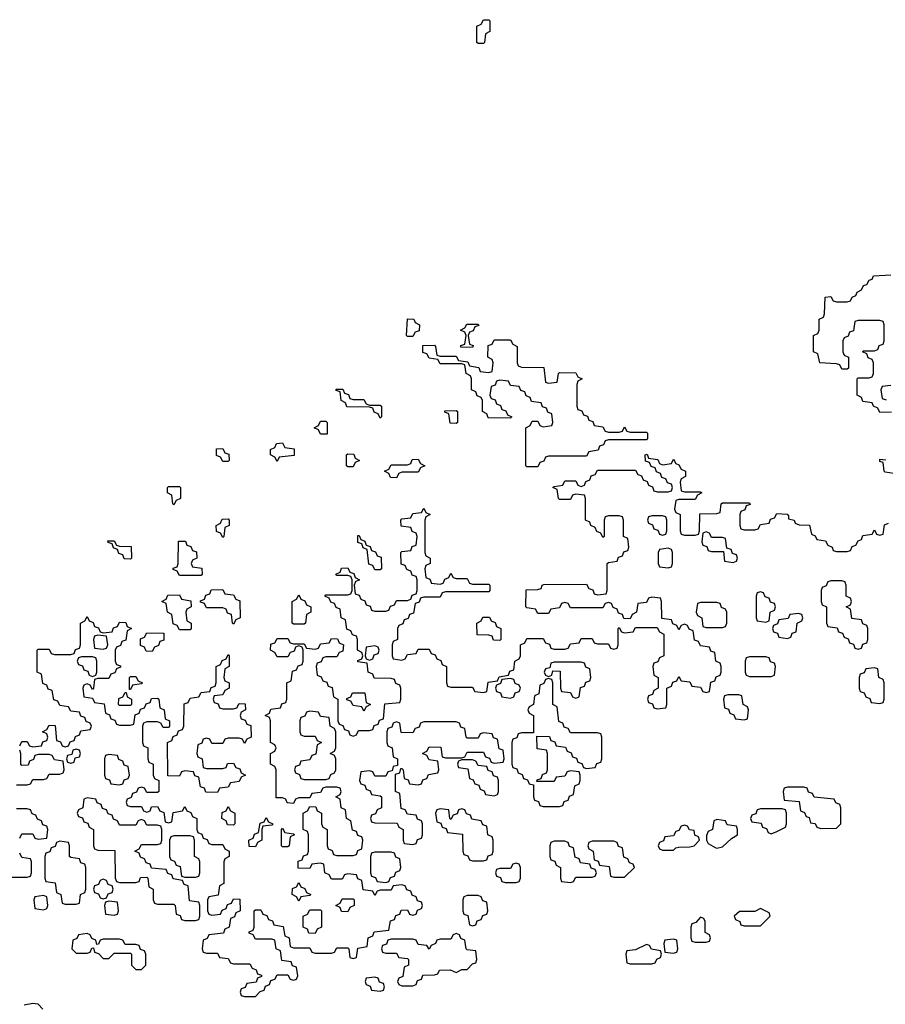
# Model space of a CAD drawing. Header units: inches. Extents: x 2777885 to 2884230, y 684484 to 829189.
# Tile 113 of 239: x 2791262 to 2794450, y 788445 to 792074. Entities that reach past the tile are written whole.
import ezdxf

# ---------------------------------------------------------------- set-up
doc = ezdxf.new("R2010")
doc.units = ezdxf.units.IN
doc.header["$MEASUREMENT"] = 0
doc.layers.add('C7798', color=7, linetype='Continuous')
doc.layers.add('C7799', color=7, linetype='Continuous')

msp = doc.modelspace()

# ---------------------------------------------------------------- linework, layer by layer
at = {"layer": 'C7798', "color": 6}
for points in [[(2791262, 789398), (2791270, 789414), (2791290, 789414), (2791298, 789398), (2791310, 789394), (2791342, 789398), (2791347.3, 789412.7), (2791362, 789418), (2791366, 789430), (2791362, 789442), (2791346, 789450), (2791362, 789458), (2791370, 789474), (2791392.7, 789472.7), (2791398, 789418), (2791412.7, 789412.7), (2791418, 789398), (2791430, 789394), (2791442, 789398), (2791447.3, 789412.7), (2791462, 789418), (2791467.3, 789432.7), (2791482, 789438), (2791487.3, 789452.7), (2791522, 789458), (2791526, 789470), (2791522, 789482), (2791507.3, 789487.3), (2791502, 789502), (2791487.3, 789507.3), (2791482, 789522), (2791450, 789526), (2791442, 789542), (2791410, 789546), (2791402, 789562), (2791387.3, 789567.3), (2791382, 789602), (2791367.3, 789607.3), (2791362, 789622), (2791347.3, 789627.3), (2791342, 789662), (2791326, 789670), (2791326, 789750), (2791330, 789754), (2791370, 789754), (2791378, 789738), (2791390, 789734), (2791450, 789734), (2791462, 789738), (2791467.3, 789752.7), (2791482, 789758), (2791486, 789770), (2791486, 789850), (2791502, 789858), (2791510, 789874), (2791518, 789858), (2791532.7, 789852.7), (2791538, 789838), (2791552.7, 789832.7), (2791558, 789818), (2791570, 789814), (2791602, 789818), (2791607.3, 789832.7), (2791622, 789838), (2791630, 789854), (2791652.7, 789852.7), (2791658, 789838), (2791674, 789830), (2791658, 789822), (2791652.7, 789787.3), (2791638, 789782), (2791632.7, 789767.3), (2791618, 789762), (2791614, 789750), (2791614, 789710), (2791618, 789698), (2791632.7, 789692.7), (2791632.7, 789687.3), (2791618, 789682), (2791612.7, 789667.3), (2791598, 789662), (2791590, 789646), (2791550, 789646), (2791538, 789642), (2791534, 789610), (2791530, 789606), (2791522, 789622), (2791510, 789626), (2791498, 789622), (2791494, 789610), (2791498, 789578), (2791530, 789574), (2791538, 789558), (2791572.7, 789552.7), (2791578, 789518), (2791592.7, 789512.7), (2791598, 789498), (2791612.7, 789492.7), (2791618, 789478), (2791630, 789474), (2791670, 789474), (2791682, 789478), (2791687.3, 789512.7), (2791702, 789518), (2791707.3, 789532.7), (2791722, 789538), (2791727.3, 789552.7), (2791742, 789558), (2791747.3, 789572.7), (2791770, 789574), (2791774, 789570), (2791778, 789538), (2791794, 789530), (2791798, 789498), (2791814, 789490), (2791814, 789470), (2791810, 789466), (2791790, 789466), (2791782, 789482), (2791770, 789486), (2791730, 789486), (2791718, 789482), (2791714, 789470), (2791714, 789410), (2791718, 789398), (2791734, 789390), (2791734, 789350), (2791738, 789338), (2791754, 789330), (2791754, 789290), (2791758, 789278), (2791774, 789270), (2791774, 789230), (2791770, 789226), (2791730, 789226), (2791722, 789242), (2791710, 789246), (2791698, 789242), (2791692.7, 789227.3), (2791678, 789222), (2791672.7, 789207.3), (2791658, 789202), (2791654, 789190), (2791658, 789178), (2791670, 789174), (2791710, 789174), (2791718, 789158), (2791730, 789154), (2791742, 789158), (2791747.3, 789172.7), (2791770, 789174), (2791778, 789158), (2791792.7, 789152.7), (2791798, 789118), (2791810, 789114), (2791822, 789118), (2791827.3, 789152.7), (2791862, 789158), (2791870, 789174), (2791878, 789158), (2791892.7, 789152.7), (2791898, 789138), (2791914, 789130), (2791914, 789090), (2791918, 789078), (2791932.7, 789072.7), (2791938, 789058), (2791952.7, 789052.7), (2791958, 789038), (2791970, 789034), (2792010, 789034), (2792018, 789018), (2792034, 789010), (2792034, 788990), (2792018, 788982), (2792014, 788970), (2792014, 788890), (2791998, 788882), (2791992.7, 788847.3), (2791958, 788842), (2791954, 788830), (2791954, 788790), (2791958, 788778), (2791970, 788774), (2792002, 788778), (2792007.3, 788792.7), (2792022, 788798), (2792027.3, 788812.7), (2792042, 788818), (2792050, 788834), (2792072.7, 788832.7), (2792074, 788790), (2792058, 788782), (2792052.7, 788767.3), (2792038, 788762), (2792034, 788730), (2792018, 788722), (2792012.7, 788707.3), (2791958, 788702), (2791952.7, 788687.3), (2791938, 788682), (2791934, 788650), (2791938, 788638), (2791950, 788634), (2791990, 788634), (2791998, 788618), (2792030, 788614), (2792038, 788598), (2792050, 788594), (2792110, 788594), (2792118, 788578), (2792132.7, 788572.7), (2792138, 788558), (2792152.7, 788552.7), (2792152.7, 788547.3), (2792138, 788542), (2792132.7, 788527.3), (2792098, 788522), (2792092.7, 788507.3), (2792078, 788502), (2792074, 788490), (2792078, 788478), (2792090, 788474), (2792130, 788474), (2792147.3, 788492.7), (2792162, 788498), (2792167.3, 788512.7), (2792182, 788518), (2792187.3, 788532.7), (2792202, 788538), (2792210, 788554), (2792250, 788554), (2792258, 788538), (2792270, 788534), (2792282, 788538), (2792286, 788550), (2792282, 788582), (2792267.3, 788587.3), (2792262, 788602), (2792227.3, 788607.3), (2792222, 788642), (2792206, 788650), (2792202, 788682), (2792190, 788686), (2792130, 788686), (2792122, 788702), (2792107.3, 788707.3), (2792107.3, 788712.7), (2792122, 788718), (2792126, 788730), (2792126, 788790), (2792130, 788794), (2792150, 788794), (2792158, 788778), (2792172.7, 788772.7), (2792178, 788758), (2792192.7, 788752.7), (2792198, 788738), (2792232.7, 788732.7), (2792238, 788698), (2792254, 788690), (2792258, 788658), (2792270, 788654), (2792330, 788654), (2792338, 788638), (2792350, 788634), (2792410, 788634), (2792422, 788638), (2792430, 788654), (2792470, 788654), (2792474, 788650), (2792478, 788618), (2792490, 788614), (2792502, 788618), (2792507.3, 788652.7), (2792542, 788658), (2792546, 788690), (2792562, 788698), (2792567.3, 788712.7), (2792622, 788718), (2792627.3, 788752.7), (2792642, 788758), (2792647.3, 788772.7), (2792662, 788778), (2792667.3, 788792.7), (2792690, 788794), (2792698, 788778), (2792710, 788774), (2792722, 788778), (2792727.3, 788792.7), (2792742, 788798), (2792746, 788810), (2792742, 788822), (2792727.3, 788827.3), (2792722, 788842), (2792707.3, 788847.3), (2792702, 788862), (2792687.3, 788867.3), (2792682, 788882), (2792670, 788886), (2792638, 788882), (2792630, 788866), (2792590, 788866), (2792578, 788862), (2792570, 788846), (2792562, 788862), (2792527.3, 788867.3), (2792522, 788902), (2792507.3, 788907.3), (2792502, 788922), (2792470, 788926), (2792458, 788922), (2792450, 788906), (2792410, 788906), (2792402, 788922), (2792386, 788930), (2792382, 788962), (2792370, 788966), (2792338, 788962), (2792330, 788946), (2792287.3, 788947.3), (2792287.3, 788972.7), (2792302, 788978), (2792307.3, 788992.7), (2792322, 788998), (2792326, 789010), (2792326, 789070), (2792322, 789082), (2792306, 789090), (2792306, 789150), (2792322, 789158), (2792330, 789174), (2792352.7, 789172.7), (2792358, 789158), (2792374, 789150), (2792374, 789110), (2792378, 789098), (2792394, 789090), (2792394, 789030), (2792398, 789018), (2792412.7, 789012.7), (2792418, 788998), (2792430, 788994), (2792490, 788994), (2792502, 788998), (2792507.3, 789012.7), (2792522, 789018), (2792526, 789050), (2792522, 789062), (2792507.3, 789067.3), (2792502, 789082), (2792487.3, 789087.3), (2792482, 789122), (2792466, 789130), (2792462, 789162), (2792446, 789170), (2792442, 789202), (2792426, 789210), (2792442, 789218), (2792446, 789230), (2792442, 789242), (2792430, 789246), (2792390, 789246), (2792378, 789242), (2792370, 789226), (2792338, 789222), (2792330, 789206), (2792290, 789206), (2792278, 789202), (2792270, 789186), (2792247.3, 789187.3), (2792242, 789202), (2792230, 789206), (2792206, 789206), (2792206, 789310), (2792202, 789322), (2792186, 789330), (2792186, 789370), (2792202, 789378), (2792206, 789390), (2792202, 789402), (2792186, 789410), (2792186, 789490), (2792182, 789502), (2792166, 789510), (2792182, 789518), (2792187.3, 789532.7), (2792222, 789538), (2792227.3, 789552.7), (2792242, 789558), (2792246, 789570), (2792246, 789630), (2792262, 789638), (2792267.3, 789672.7), (2792282, 789678), (2792287.3, 789692.7), (2792302, 789698), (2792306, 789710), (2792306, 789750), (2792302, 789762), (2792290, 789766), (2792278, 789762), (2792272.7, 789747.3), (2792258, 789742), (2792250, 789726), (2792210, 789726), (2792202, 789742), (2792186, 789750), (2792187.3, 789772.7), (2792202, 789778), (2792210, 789794), (2792250, 789794), (2792258, 789778), (2792270, 789774), (2792310, 789774), (2792318, 789758), (2792350, 789754), (2792362, 789758), (2792370, 789774), (2792402, 789778), (2792410, 789794), (2792432.7, 789792.7), (2792438, 789778), (2792454, 789770), (2792452.7, 789747.3), (2792438, 789742), (2792430, 789726), (2792390, 789726), (2792378, 789722), (2792372.7, 789707.3), (2792358, 789702), (2792354, 789690), (2792358, 789658), (2792372.7, 789652.7), (2792378, 789638), (2792392.7, 789632.7), (2792398, 789618), (2792412.7, 789612.7), (2792418, 789578), (2792434, 789570), (2792434, 789490), (2792438, 789478), (2792452.7, 789472.7), (2792458, 789458), (2792472.7, 789452.7), (2792478, 789438), (2792490, 789434), (2792502, 789438), (2792510, 789454), (2792550, 789454), (2792562, 789458), (2792567.3, 789472.7), (2792582, 789478), (2792587.3, 789492.7), (2792602, 789498), (2792607.3, 789552.7), (2792662, 789558), (2792666, 789570), (2792666, 789610), (2792662, 789622), (2792647.3, 789627.3), (2792642, 789642), (2792630, 789646), (2792567.3, 789647.3), (2792562, 789662), (2792546, 789670), (2792542, 789702), (2792507.3, 789707.3), (2792507.3, 789712.7), (2792522, 789718), (2792526, 789730), (2792522, 789742), (2792506, 789750), (2792506, 789790), (2792502, 789802), (2792487.3, 789807.3), (2792482, 789822), (2792467.3, 789827.3), (2792462, 789862), (2792446, 789870), (2792442, 789902), (2792427.3, 789907.3), (2792422, 789922), (2792407.3, 789927.3), (2792402, 789942), (2792386, 789950), (2792390, 789954), (2792470, 789954), (2792482, 789958), (2792486, 789970), (2792486, 790000)], [(2792497.3, 790000), (2792494, 789990), (2792498, 789958), (2792512.7, 789952.7), (2792518, 789938), (2792532.7, 789932.7), (2792538, 789918), (2792552.7, 789912.7), (2792558, 789898), (2792570, 789894), (2792610, 789894), (2792622, 789898), (2792627.3, 789912.7), (2792642, 789918), (2792650, 789934), (2792690, 789934), (2792702, 789938), (2792707.3, 789952.7), (2792722, 789958), (2792726, 789970), (2792726, 790000)], [(2792917, 790000), (2792918, 789998), (2792930, 789994), (2792990, 789994), (2792994, 789990), (2792994, 789970), (2792990, 789966), (2792830, 789966), (2792818, 789962), (2792810, 789946), (2792750, 789946), (2792738, 789942), (2792732.7, 789927.3), (2792718, 789922), (2792712.7, 789887.3), (2792698, 789882), (2792692.7, 789867.3), (2792678, 789862), (2792672.7, 789847.3), (2792658, 789842), (2792654, 789830), (2792654, 789790), (2792638, 789782), (2792634, 789770), (2792634, 789730), (2792638, 789718), (2792670, 789714), (2792682, 789718), (2792690, 789734), (2792722, 789738), (2792730, 789754), (2792770, 789754), (2792778, 789738), (2792792.7, 789732.7), (2792798, 789718), (2792812.7, 789712.7), (2792818, 789698), (2792834, 789690), (2792834, 789630), (2792838, 789618), (2792850, 789614), (2792930, 789614), (2792938, 789598), (2792970, 789594), (2792982, 789598), (2792987.3, 789632.7), (2793022, 789638), (2793027.3, 789652.7), (2793062, 789658), (2793067.3, 789672.7), (2793082, 789678), (2793086, 789710), (2793102, 789718), (2793106, 789730), (2793106, 789770), (2793122, 789778), (2793130, 789794), (2793190, 789794), (2793198, 789778), (2793212.7, 789772.7), (2793218, 789758), (2793230, 789754), (2793270, 789754), (2793282, 789758), (2793290, 789774), (2793322, 789778), (2793330, 789794), (2793370, 789794), (2793378, 789778), (2793390, 789774), (2793430, 789774), (2793438, 789758), (2793450, 789754), (2793462, 789758), (2793466, 789770), (2793466, 789830), (2793470, 789834), (2793478, 789818), (2793490, 789814), (2793522, 789818), (2793530, 789834), (2793610, 789834), (2793618, 789818), (2793634, 789810), (2793634, 789730), (2793618, 789722), (2793612.7, 789707.3), (2793598, 789702), (2793594, 789690), (2793598, 789658), (2793614, 789650), (2793614, 789610), (2793598, 789602), (2793592.7, 789587.3), (2793578, 789582), (2793574, 789570), (2793578, 789558), (2793592.7, 789552.7), (2793598, 789538), (2793610, 789534), (2793642, 789538), (2793646, 789550), (2793646, 789610), (2793662, 789618), (2793667.3, 789632.7), (2793682, 789638), (2793690, 789654), (2793698, 789638), (2793730, 789634), (2793738, 789618), (2793770, 789614), (2793778, 789598), (2793790, 789594), (2793802, 789598), (2793807.3, 789632.7), (2793822, 789638), (2793827.3, 789652.7), (2793842, 789658), (2793846, 789670), (2793846, 789690), (2793842, 789702), (2793826, 789710), (2793822, 789742), (2793807.3, 789747.3), (2793802, 789762), (2793770, 789766), (2793762, 789782), (2793747.3, 789787.3), (2793742, 789822), (2793727.3, 789827.3), (2793722, 789842), (2793710, 789846), (2793698, 789842), (2793690, 789826), (2793682, 789842), (2793667.3, 789847.3), (2793662, 789862), (2793627.3, 789867.3), (2793626, 789930), (2793622, 789942), (2793590, 789946), (2793578, 789942), (2793570, 789926), (2793538, 789922), (2793534, 789890), (2793518, 789882), (2793510, 789866), (2793487.3, 789867.3), (2793482, 789882), (2793467.3, 789887.3), (2793462, 789902), (2793447.3, 789907.3), (2793442, 789922), (2793430, 789926), (2793418, 789922), (2793410, 789906), (2793290, 789906), (2793282, 789922), (2793270, 789926), (2793258, 789922), (2793250, 789906), (2793218, 789902), (2793210, 789886), (2793170, 789886), (2793162, 789902), (2793130, 789906), (2793126, 789910), (2793127.3, 789972.7), (2793170, 789974), (2793182, 789978), (2793186, 789990), (2793192.7, 789992.7), (2793350, 789994), (2793358, 789978), (2793372.7, 789972.7), (2793378, 789958), (2793390, 789954), (2793422, 789958), (2793426, 789970), (2793426, 790000)], [(2792777.3, 790000), (2792778, 789998), (2792810, 789994), (2792822, 789998), (2792822.7, 790000)], [(2794237.3, 790000), (2794232.7, 789987.3), (2794218, 789982), (2794214, 789970), (2794214, 789930), (2794218, 789918), (2794234, 789910), (2794234, 789850), (2794238, 789838), (2794272.7, 789832.7), (2794278, 789818), (2794292.7, 789812.7), (2794298, 789798), (2794312.7, 789792.7), (2794318, 789778), (2794332.7, 789772.7), (2794338, 789758), (2794350, 789754), (2794362, 789758), (2794367.3, 789772.7), (2794382, 789778), (2794386, 789790), (2794386, 789830), (2794382, 789842), (2794367.3, 789847.3), (2794362, 789862), (2794327.3, 789867.3), (2794322, 789902), (2794306, 789910), (2794322, 789918), (2794326, 789930), (2794322, 789942), (2794306, 789950), (2794306, 789990), (2794302.7, 790000)], [(2791250, 789254), (2791290, 789254), (2791302, 789258), (2791310, 789274), (2791350, 789274), (2791362, 789278), (2791370, 789294), (2791410, 789294), (2791422, 789298), (2791426, 789310), (2791422, 789342), (2791390, 789346), (2791382, 789362), (2791370, 789366), (2791330, 789366), (2791318, 789362), (2791312.7, 789347.3), (2791298, 789342), (2791292.7, 789327.3), (2791270, 789326), (2791266, 789330), (2791266, 789370), (2791262, 789382)], [(2791262, 789058), (2791270, 789074), (2791310, 789074), (2791318, 789058), (2791330, 789054), (2791362, 789058), (2791366, 789090), (2791362, 789102), (2791347.3, 789107.3), (2791342, 789122), (2791327.3, 789127.3), (2791322, 789142), (2791307.3, 789147.3), (2791302, 789162), (2791290, 789166), (2791250, 789166)], [(2791230, 788914), (2791290, 788914), (2791302, 788918), (2791306, 788930), (2791306, 788970), (2791302, 788982), (2791270, 788986), (2791262, 789002)], [(2791347.3, 788427.3), (2791330, 788446), (2791310, 788448), (2791278, 788442)]]:
    msp.add_lwpolyline(points, dxfattribs=at)
for points in [[(2791850, 789826), (2791842, 789842), (2791827.3, 789847.3), (2791822, 789882), (2791806, 789890), (2791802, 789922), (2791786, 789930), (2791802, 789938), (2791807.3, 789952.7), (2791850, 789954), (2791858, 789938), (2791892.7, 789932.7), (2791894, 789910), (2791878, 789902), (2791874, 789890), (2791878, 789858), (2791894, 789850), (2791894, 789830), (2791890, 789826)], [(2792050, 789846), (2792046, 789850), (2792042, 789882), (2792027.3, 789887.3), (2792022, 789902), (2792010, 789906), (2791950, 789906), (2791942, 789922), (2791927.3, 789927.3), (2791927.3, 789932.7), (2791942, 789938), (2791947.3, 789952.7), (2791962, 789958), (2791967.3, 789972.7), (2792010, 789974), (2792018, 789958), (2792050, 789954), (2792058, 789938), (2792072.7, 789932.7), (2792074, 789870), (2792058, 789862)], [(2792270, 789846), (2792266, 789850), (2792266, 789930), (2792282, 789938), (2792290, 789954), (2792298, 789938), (2792312.7, 789932.7), (2792318, 789918), (2792334, 789910), (2792334, 789890), (2792318, 789882), (2792314, 789850), (2792310, 789846)], [(2793990, 789966), (2793978, 789962), (2793974, 789950), (2793974, 789870), (2793978, 789858), (2794010, 789854), (2794022, 789858), (2794026, 789890), (2794042, 789898), (2794046, 789910), (2794042, 789922), (2794027.3, 789927.3), (2794022, 789942), (2794007.3, 789947.3), (2794002, 789962)], [(2793830, 789926), (2793770, 789926), (2793758, 789922), (2793754, 789890), (2793758, 789878), (2793774, 789870), (2793778, 789838), (2793790, 789834), (2793850, 789834), (2793862, 789838), (2793866, 789850), (2793866, 789890), (2793862, 789902), (2793847.3, 789907.3), (2793842, 789922)], [(2794130, 789886), (2794098, 789882), (2794092.7, 789867.3), (2794058, 789862), (2794052.7, 789847.3), (2794038, 789842), (2794034, 789830), (2794038, 789818), (2794052.7, 789812.7), (2794058, 789798), (2794090, 789794), (2794102, 789798), (2794107.3, 789812.7), (2794122, 789818), (2794126, 789850), (2794142, 789858), (2794146, 789870), (2794142, 789882)], [(2793030, 789786), (2793007.3, 789787.3), (2793002, 789802), (2792990, 789806), (2792947.3, 789807.3), (2792946, 789850), (2792962, 789858), (2792967.3, 789872.7), (2792992.7, 789872.7), (2792998, 789858), (2793012.7, 789852.7), (2793018, 789838), (2793034, 789830), (2793034, 789790)], [(2791750, 789746), (2791727.3, 789747.3), (2791722, 789762), (2791707.3, 789767.3), (2791707.3, 789792.7), (2791722, 789798), (2791730, 789814), (2791792.7, 789812.7), (2791792.7, 789787.3), (2791778, 789782), (2791772.7, 789767.3), (2791758, 789762)], [(2791550, 789806), (2791538, 789802), (2791534, 789790), (2791538, 789758), (2791570, 789754), (2791582, 789758), (2791586, 789770), (2791582, 789802)], [(2792010, 789534), (2792050, 789534), (2792062, 789538), (2792070, 789554), (2792092.7, 789552.7), (2792094, 789530), (2792078, 789522), (2792074, 789510), (2792078, 789498), (2792092.7, 789492.7), (2792098, 789478), (2792112.7, 789472.7), (2792114, 789430), (2792098, 789422), (2792090, 789406), (2792082, 789422), (2792070, 789426), (2792030, 789426), (2792018, 789422), (2792010, 789406), (2791970, 789406), (2791962, 789422), (2791950, 789426), (2791938, 789422), (2791932.7, 789407.3), (2791918, 789402), (2791914, 789370), (2791918, 789358), (2791934, 789350), (2791938, 789318), (2791950, 789314), (2792010, 789314), (2792022, 789318), (2792027.3, 789332.7), (2792050, 789334), (2792058, 789318), (2792072.7, 789312.7), (2792078, 789298), (2792094, 789290), (2792078, 789282), (2792070, 789266), (2792038, 789262), (2792030, 789246), (2791998, 789242), (2791990, 789226), (2791947.3, 789227.3), (2791942, 789242), (2791927.3, 789247.3), (2791922, 789282), (2791907.3, 789287.3), (2791902, 789302), (2791870, 789306), (2791858, 789302), (2791850, 789286), (2791807.3, 789287.3), (2791806, 789410), (2791822, 789418), (2791827.3, 789432.7), (2791842, 789438), (2791847.3, 789452.7), (2791862, 789458), (2791866, 789470), (2791867.3, 789552.7), (2791882, 789558), (2791890, 789574), (2791922, 789578), (2791930, 789594), (2791962, 789598), (2791967.3, 789612.7), (2791982, 789618), (2791986, 789630), (2791986, 789690), (2792002, 789698), (2792007.3, 789712.7), (2792022, 789718), (2792030, 789734), (2792034, 789730), (2792034, 789690), (2792018, 789682), (2792014, 789650), (2792018, 789638), (2792034, 789630), (2792034, 789610), (2792018, 789602), (2792010, 789586), (2791978, 789582), (2791974, 789570), (2791978, 789558), (2791992.7, 789552.7), (2791998, 789538)], [(2792570, 789766), (2792538, 789762), (2792534, 789730), (2792538, 789718), (2792550, 789714), (2792562, 789718), (2792567.3, 789732.7), (2792582, 789738), (2792586, 789750), (2792582, 789762)], [(2791530, 789726), (2791490, 789726), (2791478, 789722), (2791474, 789710), (2791478, 789698), (2791492.7, 789692.7), (2791498, 789678), (2791512.7, 789672.7), (2791518, 789658), (2791530, 789654), (2791542, 789658), (2791546, 789670), (2791546, 789710), (2791542, 789722)], [(2793330, 789706), (2793230, 789706), (2793218, 789702), (2793214, 789686), (2793198, 789682), (2793194, 789670), (2793198, 789658), (2793210, 789654), (2793222, 789658), (2793226, 789674), (2793252.7, 789672.7), (2793254, 789610), (2793258, 789598), (2793290, 789594), (2793298, 789578), (2793310, 789574), (2793322, 789578), (2793327.3, 789612.7), (2793342, 789618), (2793347.3, 789632.7), (2793362, 789638), (2793366, 789650), (2793362, 789682), (2793347.3, 789687.3), (2793342, 789702)], [(2794010, 789726), (2793950, 789726), (2793938, 789722), (2793934, 789710), (2793934, 789670), (2793938, 789658), (2793950, 789654), (2794030, 789654), (2794042, 789658), (2794046, 789690), (2794042, 789702), (2794027.3, 789707.3), (2794022, 789722)], [(2794410, 789686), (2794378, 789682), (2794372.7, 789667.3), (2794358, 789662), (2794354, 789650), (2794354, 789610), (2794358, 789598), (2794372.7, 789592.7), (2794378, 789578), (2794392.7, 789572.7), (2794398, 789558), (2794430, 789554), (2794442, 789558), (2794446, 789570), (2794446, 789630), (2794442, 789642), (2794426, 789650), (2794422, 789682)], [(2791666, 789606), (2791666, 789650), (2791670, 789654), (2791690, 789654), (2791698, 789638), (2791714, 789630), (2791710, 789626), (2791678, 789622), (2791670, 789606)], [(2793070, 789646), (2793038, 789642), (2793032.7, 789627.3), (2793018, 789622), (2793014, 789610), (2793018, 789598), (2793032.7, 789592.7), (2793038, 789578), (2793070, 789574), (2793082, 789578), (2793087.3, 789592.7), (2793102, 789598), (2793106, 789610), (2793102, 789622), (2793087.3, 789627.3), (2793082, 789642)], [(2793210, 789646), (2793198, 789642), (2793192.7, 789627.3), (2793178, 789622), (2793174, 789590), (2793158, 789582), (2793154, 789550), (2793138, 789542), (2793134, 789530), (2793138, 789518), (2793154, 789510), (2793154, 789446), (2793110, 789446), (2793098, 789442), (2793092.7, 789427.3), (2793078, 789422), (2793074, 789410), (2793074, 789330), (2793078, 789318), (2793092.7, 789312.7), (2793098, 789298), (2793112.7, 789292.7), (2793118, 789278), (2793132.7, 789272.7), (2793138, 789258), (2793154, 789254), (2793154, 789210), (2793158, 789198), (2793172.7, 789192.7), (2793178, 789178), (2793190, 789174), (2793250, 789174), (2793262, 789178), (2793267.3, 789192.7), (2793282, 789198), (2793287.3, 789212.7), (2793302, 789218), (2793306, 789250), (2793322, 789258), (2793326, 789270), (2793326, 789290), (2793322, 789302), (2793290, 789306), (2793278, 789302), (2793270, 789286), (2793238, 789282), (2793230, 789266), (2793166, 789266), (2793167.3, 789272.7), (2793182, 789278), (2793187.3, 789292.7), (2793202, 789298), (2793206, 789310), (2793206, 789370), (2793202, 789382), (2793167.3, 789387.3), (2793166, 789434), (2793212.7, 789432.7), (2793218, 789418), (2793232.7, 789412.7), (2793238, 789398), (2793272.7, 789392.7), (2793278, 789378), (2793292.7, 789372.7), (2793298, 789358), (2793312.7, 789352.7), (2793318, 789338), (2793332.7, 789332.7), (2793338, 789318), (2793350, 789314), (2793382, 789318), (2793387.3, 789332.7), (2793402, 789338), (2793406, 789350), (2793406, 789430), (2793402, 789442), (2793390, 789446), (2793290, 789446), (2793282, 789462), (2793267.3, 789467.3), (2793262, 789482), (2793247.3, 789487.3), (2793242, 789542), (2793226, 789550), (2793226, 789630), (2793222, 789642)], [(2791630, 789546), (2791626, 789550), (2791627.3, 789572.7), (2791642, 789578), (2791650, 789594), (2791654, 789594), (2791658, 789578), (2791674, 789570), (2791674, 789550), (2791670, 789546)], [(2792530, 789526), (2792522, 789542), (2792490, 789546), (2792482, 789562), (2792467.3, 789567.3), (2792467.3, 789572.7), (2792482, 789578), (2792487.3, 789592.7), (2792532.7, 789592.7), (2792538, 789558), (2792554, 789550), (2792538, 789542)], [(2793910, 789586), (2793870, 789586), (2793858, 789582), (2793854, 789570), (2793858, 789538), (2793872.7, 789532.7), (2793878, 789518), (2793892.7, 789512.7), (2793898, 789498), (2793930, 789494), (2793942, 789498), (2793946, 789530), (2793942, 789542), (2793926, 789550), (2793922, 789582)], [(2792330, 789526), (2792318, 789522), (2792312.7, 789507.3), (2792298, 789502), (2792294, 789490), (2792294, 789450), (2792298, 789438), (2792310, 789434), (2792350, 789434), (2792358, 789418), (2792374, 789410), (2792358, 789402), (2792352.7, 789367.3), (2792338, 789362), (2792330, 789346), (2792298, 789342), (2792292.7, 789327.3), (2792278, 789322), (2792274, 789310), (2792278, 789298), (2792292.7, 789292.7), (2792298, 789278), (2792310, 789274), (2792390, 789274), (2792402, 789278), (2792407.3, 789292.7), (2792422, 789298), (2792426, 789310), (2792426, 789350), (2792422, 789362), (2792406, 789370), (2792422, 789378), (2792426, 789390), (2792426, 789450), (2792422, 789462), (2792406, 789470), (2792402, 789502), (2792370, 789506), (2792362, 789522)], [(2792870, 789486), (2792750, 789486), (2792738, 789482), (2792732.7, 789467.3), (2792718, 789462), (2792710, 789446), (2792667.3, 789447.3), (2792662, 789482), (2792650, 789486), (2792638, 789482), (2792632.7, 789467.3), (2792618, 789462), (2792614, 789450), (2792614, 789410), (2792618, 789398), (2792634, 789390), (2792638, 789358), (2792654, 789350), (2792654, 789326), (2792638, 789322), (2792634, 789306), (2792618, 789302), (2792610, 789286), (2792570, 789286), (2792562, 789302), (2792550, 789306), (2792518, 789302), (2792514, 789270), (2792518, 789258), (2792532.7, 789252.7), (2792538, 789238), (2792552.7, 789232.7), (2792558, 789218), (2792590, 789214), (2792594, 789210), (2792594, 789170), (2792578, 789162), (2792572.7, 789147.3), (2792558, 789142), (2792554, 789130), (2792558, 789118), (2792570, 789114), (2792652.7, 789112.7), (2792658, 789098), (2792674, 789090), (2792674, 789050), (2792678, 789038), (2792710, 789034), (2792722, 789038), (2792727.3, 789052.7), (2792742, 789058), (2792746, 789070), (2792746, 789110), (2792742, 789122), (2792727.3, 789127.3), (2792722, 789142), (2792690, 789146), (2792682, 789162), (2792667.3, 789167.3), (2792662, 789222), (2792646, 789230), (2792646, 789294), (2792662, 789298), (2792666, 789314), (2792670, 789314), (2792674, 789310), (2792678, 789278), (2792692.7, 789272.7), (2792698, 789258), (2792730, 789254), (2792742, 789258), (2792747.3, 789272.7), (2792762, 789278), (2792767.3, 789292.7), (2792802, 789298), (2792806, 789310), (2792802, 789342), (2792770, 789346), (2792762, 789362), (2792746, 789370), (2792762, 789378), (2792770, 789394), (2792812.7, 789392.7), (2792818, 789358), (2792830, 789354), (2792890, 789354), (2792902, 789358), (2792910, 789374), (2792970, 789374), (2792978, 789358), (2792992.7, 789352.7), (2792998, 789338), (2793010, 789334), (2793042, 789338), (2793046, 789350), (2793042, 789382), (2793027.3, 789387.3), (2793022, 789422), (2793007.3, 789427.3), (2793002, 789442), (2792970, 789446), (2792958, 789442), (2792950, 789426), (2792910, 789426), (2792906, 789430), (2792902, 789462), (2792887.3, 789467.3), (2792882, 789482)], [(2791470, 789386), (2791458, 789382), (2791454, 789366), (2791438, 789362), (2791434, 789350), (2791438, 789338), (2791450, 789334), (2791462, 789338), (2791466, 789354), (2791482, 789358), (2791486, 789370), (2791482, 789382)], [(2791590, 789366), (2791578, 789362), (2791574, 789350), (2791574, 789290), (2791578, 789278), (2791592.7, 789272.7), (2791598, 789258), (2791630, 789254), (2791642, 789258), (2791647.3, 789272.7), (2791662, 789278), (2791666, 789290), (2791662, 789322), (2791647.3, 789327.3), (2791642, 789342), (2791627.3, 789347.3), (2791622, 789362)], [(2792930, 789346), (2792890, 789346), (2792878, 789342), (2792874, 789330), (2792878, 789318), (2792912.7, 789312.7), (2792918, 789278), (2792932.7, 789272.7), (2792938, 789258), (2792952.7, 789252.7), (2792958, 789238), (2792972.7, 789232.7), (2792978, 789218), (2793010, 789214), (2793022, 789218), (2793026, 789230), (2793026, 789270), (2793022, 789282), (2793007.3, 789287.3), (2793002, 789302), (2792987.3, 789307.3), (2792982, 789322), (2792950, 789326), (2792942, 789342)], [(2794150, 789246), (2794090, 789246), (2794078, 789242), (2794074, 789230), (2794078, 789198), (2794132.7, 789192.7), (2794138, 789158), (2794152, 789152), (2794158, 789138), (2794170, 789134), (2794174, 789114), (2794191.6, 789111.6), (2794198, 789098), (2794212.7, 789092.7), (2794270, 789094), (2794286, 789110), (2794286, 789170), (2794282, 789182), (2794267.3, 789187.3), (2794262, 789202), (2794188.4, 789208.4), (2794182, 789222), (2794167.3, 789227.3), (2794162, 789242)], [(2791510, 789206), (2791498, 789202), (2791494, 789170), (2791478, 789162), (2791474, 789150), (2791478, 789138), (2791492.7, 789132.7), (2791498, 789118), (2791512.7, 789112.7), (2791518, 789098), (2791534, 789090), (2791534, 789030), (2791538, 789018), (2791550, 789014), (2791612.7, 789012.7), (2791614, 788910), (2791618, 788898), (2791630, 788894), (2791690, 788894), (2791702, 788898), (2791707.3, 788912.7), (2791730, 788914), (2791734, 788910), (2791738, 788878), (2791754, 788870), (2791754, 788830), (2791758, 788818), (2791770, 788814), (2791830, 788814), (2791834, 788810), (2791838, 788778), (2791852.7, 788772.7), (2791858, 788758), (2791870, 788754), (2791910, 788754), (2791922, 788758), (2791926, 788770), (2791926, 788810), (2791922, 788822), (2791887.3, 788827.3), (2791882, 788882), (2791867.3, 788887.3), (2791862, 788902), (2791827.3, 788907.3), (2791822, 788922), (2791807.3, 788927.3), (2791802, 788942), (2791747.3, 788947.3), (2791742, 788962), (2791727.3, 788967.3), (2791722, 788982), (2791707.3, 788987.3), (2791702, 789002), (2791686, 789010), (2791702, 789018), (2791710, 789034), (2791770, 789034), (2791782, 789038), (2791786, 789050), (2791786, 789090), (2791782, 789102), (2791770, 789106), (2791730, 789106), (2791722, 789122), (2791710, 789126), (2791698, 789122), (2791690, 789106), (2791630, 789106), (2791622, 789122), (2791607.3, 789127.3), (2791602, 789142), (2791587.3, 789147.3), (2791582, 789162), (2791567.3, 789167.3), (2791562, 789182), (2791547.3, 789187.3), (2791542, 789202)], [(2792050, 789106), (2792027.3, 789107.3), (2792022, 789122), (2792006, 789130), (2792007.3, 789152.7), (2792022, 789158), (2792030, 789174), (2792038, 789158), (2792054, 789150), (2792054, 789110)], [(2792890, 789166), (2792878, 789162), (2792872.7, 789147.3), (2792858, 789142), (2792850, 789126), (2792846, 789130), (2792842, 789162), (2792810, 789166), (2792798, 789162), (2792794, 789150), (2792798, 789118), (2792812.7, 789112.7), (2792818, 789098), (2792832.7, 789092.7), (2792838, 789078), (2792892.7, 789072.7), (2792894, 789010), (2792898, 788998), (2792912.7, 788992.7), (2792918, 788978), (2792930, 788974), (2792970, 788974), (2792982, 788978), (2792987.3, 788992.7), (2793002, 788998), (2793006, 789010), (2793006, 789050), (2793002, 789062), (2792986, 789070), (2792982, 789102), (2792967.3, 789107.3), (2792962, 789122), (2792927.3, 789127.3), (2792922, 789142), (2792907.3, 789147.3), (2792902, 789162)], [(2794070, 789166), (2793990, 789166), (2793978, 789162), (2793972.7, 789147.3), (2793958, 789142), (2793954, 789130), (2793958, 789118), (2793992.7, 789112.7), (2793998, 789098), (2794012.7, 789092.7), (2794018, 789078), (2794030, 789074), (2794050, 789082), (2794082, 789098), (2794086, 789110), (2794086, 789150), (2794082, 789162)], [(2792130, 789026), (2792107.3, 789027.3), (2792106, 789050), (2792122, 789058), (2792127.3, 789072.7), (2792142, 789078), (2792147.3, 789112.7), (2792162, 789118), (2792170, 789134), (2792178, 789118), (2792194, 789110), (2792190, 789106), (2792158, 789102), (2792154, 789090), (2792154, 789050), (2792138, 789042)], [(2793830, 789126), (2793818, 789122), (2793814, 789090), (2793798, 789082), (2793792, 789068), (2793791.3, 789050), (2793798, 789038), (2793823.5, 789023.5), (2793830, 789021), (2793850, 789026), (2793883.1, 789056.9), (2793906, 789070), (2793906, 789090), (2793902, 789102), (2793867.3, 789107.3), (2793862, 789122)], [(2792230, 789026), (2792226, 789030), (2792226, 789090), (2792230, 789094), (2792238, 789078), (2792270, 789074), (2792274, 789070), (2792258, 789062), (2792254, 789030), (2792250, 789026)], [(2793710, 789106), (2793698, 789102), (2793690, 789086), (2793678, 789082), (2793670, 789066), (2793638, 789062), (2793632.7, 789047.3), (2793618, 789042), (2793614, 789030), (2793618, 789018), (2793630, 789014), (2793670, 789014), (2793678, 789022), (2793690, 789024.7), (2793730, 789026), (2793746, 789030), (2793766, 789050), (2793762, 789062), (2793748.4, 789068.4), (2793746, 789086), (2793728.4, 789088.4), (2793722, 789102)], [(2791410, 789046), (2791398, 789042), (2791392.7, 789027.3), (2791378, 789022), (2791372.7, 789007.3), (2791358, 789002), (2791354, 788990), (2791354, 788910), (2791358, 788898), (2791392.7, 788892.7), (2791398, 788858), (2791414, 788850), (2791418, 788818), (2791430, 788814), (2791470, 788814), (2791482, 788818), (2791486, 788850), (2791502, 788858), (2791506, 788870), (2791506, 788950), (2791502, 788962), (2791487.3, 788967.3), (2791482, 788982), (2791450, 788986), (2791446, 788990), (2791446, 789030), (2791442, 789042)], [(2791890, 789066), (2791830, 789066), (2791818, 789062), (2791814, 789050), (2791814, 788990), (2791818, 788978), (2791832.7, 788972.7), (2791838, 788958), (2791852.7, 788952.7), (2791858, 788918), (2791870, 788914), (2791910, 788914), (2791922, 788918), (2791926, 788930), (2791926, 788970), (2791922, 788982), (2791906, 788990), (2791906, 789050), (2791902, 789062)], [(2793270, 789046), (2793230, 789046), (2793218, 789042), (2793214, 789030), (2793214, 788990), (2793218, 788978), (2793232.7, 788972.7), (2793238, 788958), (2793254, 788950), (2793254, 788910), (2793258, 788898), (2793290, 788894), (2793302, 788898), (2793310, 788914), (2793370, 788914), (2793382, 788918), (2793386, 788930), (2793382, 788942), (2793367.3, 788947.3), (2793362, 788962), (2793327.3, 788967.3), (2793322, 788982), (2793307.3, 788987.3), (2793302, 789022), (2793287.3, 789027.3), (2793282, 789042)], [(2793450, 789046), (2793370, 789046), (2793358, 789042), (2793354, 789030), (2793358, 789018), (2793374, 789010), (2793378, 788978), (2793392.7, 788972.7), (2793398, 788958), (2793432.7, 788952.7), (2793438, 788918), (2793450, 788914), (2793490, 788914), (2793526, 788950), (2793522, 788962), (2793507.3, 788967.3), (2793502, 788982), (2793487.3, 788987.3), (2793482, 789022), (2793467.3, 789027.3), (2793462, 789042)], [(2792630, 789006), (2792570, 789006), (2792558, 789002), (2792554, 788990), (2792554, 788930), (2792558, 788918), (2792572.7, 788912.7), (2792578, 788898), (2792610, 788894), (2792622, 788898), (2792627.3, 788912.7), (2792642, 788918), (2792647.3, 788932.7), (2792662, 788938), (2792666, 788950), (2792662, 788982), (2792647.3, 788987.3), (2792642, 789002)], [(2793090, 788966), (2793078, 788962), (2793070, 788946), (2793030, 788946), (2793018, 788942), (2793014, 788930), (2793018, 788918), (2793032.7, 788912.7), (2793038, 788898), (2793050, 788894), (2793090, 788894), (2793102, 788898), (2793106, 788910), (2793106, 788950), (2793102, 788962)], [(2791570, 788906), (2791558, 788902), (2791552.7, 788887.3), (2791538, 788882), (2791534, 788870), (2791538, 788858), (2791552.7, 788852.7), (2791558, 788838), (2791570, 788834), (2791582, 788838), (2791587.3, 788852.7), (2791602, 788858), (2791606, 788870), (2791602, 788882), (2791587.3, 788887.3), (2791582, 788902)], [(2792290, 788826), (2792282, 788842), (2792266, 788850), (2792267.3, 788872.7), (2792282, 788878), (2792290, 788894), (2792298, 788878), (2792312.7, 788872.7), (2792318, 788858), (2792334, 788850), (2792330, 788846), (2792298, 788842)], [(2791350, 788846), (2791318, 788842), (2791314, 788830), (2791318, 788798), (2791350, 788794), (2791362, 788798), (2791366, 788810), (2791362, 788842)], [(2792470, 788786), (2792447.3, 788787.3), (2792442, 788802), (2792426, 788810), (2792442, 788818), (2792450, 788834), (2792490, 788834), (2792494, 788830), (2792494, 788810), (2792478, 788802)], [(2792950, 788846), (2792910, 788846), (2792898, 788842), (2792894, 788830), (2792894, 788790), (2792898, 788778), (2792912.7, 788772.7), (2792918, 788738), (2792930, 788734), (2792942, 788738), (2792947.3, 788752.7), (2792962, 788758), (2792967.3, 788772.7), (2792982, 788778), (2792986, 788790), (2792982, 788822), (2792967.3, 788827.3), (2792962, 788842)], [(2791590, 788826), (2791578, 788822), (2791574, 788810), (2791578, 788778), (2791610, 788774), (2791622, 788778), (2791626, 788790), (2791622, 788822)], [(2792350, 788706), (2792327.3, 788707.3), (2792322, 788722), (2792306, 788730), (2792306, 788770), (2792322, 788778), (2792330, 788794), (2792370, 788794), (2792374, 788790), (2792374, 788730), (2792358, 788722)], [(2793990, 788798), (2793970, 788788), (2793912.7, 788787.3), (2793894, 788770), (2793898, 788758), (2793914, 788750), (2793918, 788738), (2793930, 788734), (2793990, 788734), (2794026, 788770), (2794022, 788782)], [(2793770, 788766), (2793752.7, 788747.3), (2793738, 788742), (2793734, 788730), (2793734, 788690), (2793738, 788678), (2793750, 788674), (2793790, 788674), (2793802, 788678), (2793806, 788690), (2793802, 788702), (2793786, 788710), (2793786, 788750), (2793782, 788762)], [(2791510, 788706), (2791478, 788702), (2791472.7, 788687.3), (2791458, 788682), (2791454, 788650), (2791470, 788634), (2791510, 788634), (2791522, 788638), (2791527.3, 788652.7), (2791534, 788654), (2791538, 788638), (2791552.7, 788632.7), (2791570, 788614), (2791590, 788614), (2791610, 788634), (2791670, 788634), (2791674, 788630), (2791674, 788590), (2791690, 788574), (2791710, 788574), (2791726, 788590), (2791726, 788630), (2791722, 788642), (2791707.3, 788647.3), (2791702, 788662), (2791690, 788666), (2791650, 788666), (2791642, 788682), (2791630, 788686), (2791570, 788686), (2791558, 788682), (2791552.7, 788667.3), (2791546, 788666), (2791542, 788682), (2791527.3, 788687.3), (2791522, 788702)], [(2792870, 788706), (2792858, 788702), (2792850, 788686), (2792810, 788686), (2792798, 788682), (2792794, 788670), (2792778, 788662), (2792770, 788648), (2792762, 788662), (2792730, 788666), (2792722, 788682), (2792710, 788686), (2792630, 788686), (2792618, 788682), (2792612.7, 788667.3), (2792598, 788662), (2792594, 788650), (2792598, 788638), (2792610, 788634), (2792650, 788634), (2792658, 788618), (2792690, 788614), (2792694, 788610), (2792694, 788590), (2792678, 788582), (2792672.7, 788547.3), (2792658, 788542), (2792654, 788530), (2792658, 788518), (2792670, 788514), (2792710, 788514), (2792722, 788518), (2792727.3, 788532.7), (2792742, 788538), (2792747.3, 788552.7), (2792790, 788554), (2792802, 788558), (2792808.4, 788571.6), (2792847.3, 788572.7), (2792870, 788562), (2792890, 788574), (2792910, 788574), (2792930, 788594), (2792942, 788598), (2792946, 788610), (2792942, 788642), (2792910, 788646), (2792906, 788650), (2792902, 788682), (2792887.3, 788687.3), (2792882, 788702)], [(2793670, 788686), (2793638, 788682), (2793634, 788670), (2793638, 788638), (2793670, 788634), (2793682, 788638), (2793686, 788650), (2793682, 788682)], [(2793570, 788666), (2793530, 788646), (2793498, 788642), (2793494, 788630), (2793498, 788598), (2793510, 788594), (2793590, 788594), (2793602, 788598), (2793608, 788612), (2793622, 788618), (2793626, 788630), (2793622, 788642), (2793588.4, 788648.4), (2793582, 788662)], [(2792570, 788546), (2792538, 788542), (2792534, 788530), (2792538, 788518), (2792552.7, 788512.7), (2792558, 788498), (2792590, 788494), (2792602, 788498), (2792606, 788510), (2792602, 788522), (2792587.3, 788527.3), (2792582, 788542)]]:
    msp.add_lwpolyline(points, close=True, dxfattribs=at)
at = {"layer": 'C7799', "color": 6}
for points in [[(2792950, 791986), (2792946, 791990), (2792946, 792050), (2792962, 792058), (2792970, 792074), (2792990, 792074), (2792994, 792070), (2792994, 792030), (2792978, 792022), (2792974, 791990), (2792970, 791986)], [(2792690, 790906), (2792686, 790910), (2792690, 790972), (2792714, 790970), (2792718, 790958), (2792734, 790950), (2792732.7, 790927.3), (2792718, 790922), (2792710, 790906)], [(2792930, 790866), (2792887.3, 790867.3), (2792887.3, 790872.7), (2792902, 790878), (2792906, 790910), (2792902, 790922), (2792886, 790930), (2792902, 790938), (2792908.4, 790951.6), (2792950, 790952), (2792952.7, 790947.3), (2792938, 790942), (2792932.7, 790927.3), (2792918, 790922), (2792914, 790910), (2792918, 790878), (2792932.7, 790872.7)], [(2793210, 790734), (2793242, 790738), (2793246, 790770), (2793250, 790774), (2793310, 790772), (2793318, 790758), (2793334, 790750), (2793318, 790742), (2793314, 790730), (2793314, 790650), (2793318, 790638), (2793332.7, 790632.7), (2793338, 790618), (2793352.7, 790612.7), (2793358, 790598), (2793372.7, 790592.7), (2793378, 790578), (2793410, 790574), (2793418, 790558), (2793430, 790554), (2793470, 790554), (2793482, 790558), (2793490, 790574), (2793498, 790558), (2793510, 790554), (2793570, 790554), (2793574, 790550), (2793574, 790530), (2793570, 790526), (2793430, 790526), (2793418, 790522), (2793412.7, 790507.3), (2793398, 790502), (2793392.7, 790487.3), (2793358, 790482), (2793350, 790466), (2793210, 790466), (2793198, 790462), (2793192.7, 790447.3), (2793178, 790442), (2793170, 790426), (2793130, 790426), (2793126, 790430), (2793126, 790570), (2793142, 790578), (2793150, 790594), (2793170, 790594), (2793178, 790578), (2793190, 790574), (2793222, 790578), (2793226, 790590), (2793222, 790622), (2793207.3, 790627.3), (2793202, 790642), (2793187.3, 790647.3), (2793182, 790662), (2793147.3, 790667.3), (2793142, 790682), (2793127.3, 790687.3), (2793122, 790702), (2793107.3, 790707.3), (2793102, 790722), (2793070, 790726), (2793062, 790742), (2793030, 790746), (2793018, 790742), (2793012.7, 790727.3), (2792998, 790722), (2792994, 790690), (2792998, 790678), (2793012.7, 790672.7), (2793018, 790658), (2793032.7, 790652.7), (2793038, 790638), (2793052.7, 790632.7), (2793058, 790618), (2793074, 790610), (2793070, 790606), (2792987.3, 790607.3), (2792982, 790622), (2792966, 790630), (2792966, 790670), (2792962, 790682), (2792947.3, 790687.3), (2792942, 790702), (2792926, 790710), (2792926, 790750), (2792922, 790762), (2792906, 790770), (2792902, 790802), (2792890, 790806), (2792810, 790806), (2792802, 790822), (2792770, 790826), (2792762, 790842), (2792747.3, 790847.3), (2792747.3, 790872.7), (2792790, 790874), (2792794, 790870), (2792798, 790838), (2792810, 790834), (2792870, 790834), (2792878, 790818), (2792912.7, 790812.7), (2792918, 790798), (2792952.7, 790792.7), (2792958, 790778), (2792990, 790774), (2793002, 790778), (2793006, 790810), (2793002, 790822), (2792986, 790830), (2792987.3, 790872.7), (2793002, 790878), (2793010, 790894), (2793070, 790894), (2793078, 790878), (2793094, 790870), (2793094, 790810), (2793098, 790798), (2793110, 790794), (2793192.7, 790792.7), (2793198, 790738)], [(2792490, 790674), (2792530, 790674), (2792538, 790658), (2792550, 790654), (2792590, 790654), (2792594, 790650), (2792594, 790610), (2792590, 790606), (2792582, 790622), (2792567.3, 790627.3), (2792562, 790642), (2792550, 790646), (2792467.3, 790647.3), (2792462, 790662), (2792446, 790670), (2792442, 790702), (2792427.3, 790707.3), (2792427.3, 790712.7), (2792452.7, 790712.7), (2792458, 790698), (2792472.7, 790692.7), (2792478, 790678)], [(2792870, 790586), (2792847.3, 790587.3), (2792842, 790622), (2792827.3, 790627.3), (2792827.3, 790632.7), (2792870, 790634), (2792874, 790630), (2792874, 790590)], [(2792370, 790546), (2792362, 790562), (2792346, 790570), (2792362, 790578), (2792370, 790594), (2792390, 790594), (2792394, 790590), (2792394, 790546), (2792390, 790546)], [(2792210, 790446), (2792202, 790462), (2792186, 790470), (2792186, 790490), (2792202, 790498), (2792207.3, 790512.7), (2792230, 790514), (2792238, 790498), (2792272.7, 790492.7), (2792272.7, 790467.3), (2792218, 790462)], [(2792010, 790446), (2792002, 790462), (2791987.3, 790467.3), (2791987.3, 790492.7), (2792010, 790494), (2792018, 790478), (2792032.7, 790472.7), (2792034, 790450), (2792030, 790446)], [(2792470, 790426), (2792466, 790430), (2792466, 790470), (2792470, 790474), (2792492.7, 790472.7), (2792498, 790458), (2792514, 790450), (2792498, 790442), (2792490, 790426)], [(2792650, 790386), (2792627.3, 790387.3), (2792622, 790402), (2792606, 790410), (2792622, 790418), (2792630, 790434), (2792690, 790434), (2792702, 790438), (2792707.3, 790452.7), (2792730, 790454), (2792738, 790438), (2792754, 790430), (2792738, 790422), (2792730, 790406), (2792670, 790406), (2792658, 790402)], [(2791830, 790286), (2791826, 790290), (2791822, 790322), (2791806, 790330), (2791806, 790350), (2791810, 790354), (2791850, 790354), (2791854, 790350), (2791854, 790310), (2791838, 790302)], [(2793630, 790246), (2793590, 790246), (2793578, 790242), (2793574, 790230), (2793578, 790218), (2793592.7, 790212.7), (2793598, 790198), (2793612.7, 790192.7), (2793618, 790178), (2793630, 790174), (2793642, 790178), (2793646, 790190), (2793646, 790230), (2793642, 790242)], [(2792010, 790166), (2792002, 790182), (2791987.3, 790187.3), (2791986, 790210), (2792002, 790218), (2792007.3, 790232.7), (2792030, 790234), (2792034, 790230), (2792034, 790210), (2792018, 790202), (2792014, 790170)], [(2792570, 790046), (2792562, 790062), (2792547.3, 790067.3), (2792542, 790122), (2792527.3, 790127.3), (2792522, 790142), (2792507.3, 790147.3), (2792507.3, 790172.7), (2792512.7, 790172.7), (2792518, 790158), (2792532.7, 790152.7), (2792538, 790138), (2792552.7, 790132.7), (2792558, 790118), (2792572.7, 790112.7), (2792578, 790098), (2792592.7, 790092.7), (2792594, 790050), (2792590, 790046)], [(2793790, 790186), (2793778, 790182), (2793774, 790150), (2793778, 790138), (2793792.7, 790132.7), (2793798, 790118), (2793810, 790114), (2793854, 790114), (2793858, 790078), (2793890, 790074), (2793902, 790078), (2793906, 790090), (2793902, 790102), (2793887.3, 790107.3), (2793882, 790122), (2793866, 790126), (2793862, 790162), (2793850, 790166), (2793810, 790166), (2793802, 790182)], [(2791670, 790086), (2791647.3, 790087.3), (2791642, 790102), (2791627.3, 790107.3), (2791622, 790122), (2791607.3, 790127.3), (2791602, 790142), (2791587.3, 790147.3), (2791586, 790154), (2791610, 790154), (2791618, 790138), (2791630, 790134), (2791672.7, 790132.7), (2791674, 790090)], [(2791850, 790026), (2791842, 790042), (2791827.3, 790047.3), (2791827.3, 790052.7), (2791842, 790058), (2791846, 790070), (2791847.3, 790152.7), (2791872.7, 790152.7), (2791878, 790138), (2791892.7, 790132.7), (2791898, 790118), (2791912.7, 790112.7), (2791914, 790090), (2791898, 790082), (2791894, 790070), (2791898, 790058), (2791932.7, 790052.7), (2791934, 790030), (2791930, 790026)], [(2793650, 790126), (2793618, 790122), (2793614, 790110), (2793614, 790070), (2793618, 790058), (2793650, 790054), (2793662, 790058), (2793666, 790070), (2793666, 790110), (2793662, 790122)]]:
    msp.add_lwpolyline(points, close=True, dxfattribs=at)
for points in [[(2794472.7, 790627.3), (2794430, 790626), (2794422, 790642), (2794406, 790650), (2794402, 790662), (2794367.3, 790667.3), (2794362, 790682), (2794346, 790690), (2794346, 790750), (2794350, 790754), (2794390, 790754), (2794402, 790758), (2794406, 790770), (2794406, 790810), (2794402, 790822), (2794387.3, 790827.3), (2794382, 790842), (2794366, 790850), (2794370, 790854), (2794410, 790854), (2794422, 790858), (2794427.3, 790872.7), (2794442, 790878), (2794446, 790890), (2794446, 790950), (2794442, 790962), (2794430, 790966), (2794350, 790966), (2794338, 790962), (2794332.7, 790927.3), (2794318, 790922), (2794312.7, 790907.3), (2794298, 790902), (2794294, 790890), (2794294, 790850), (2794298, 790838), (2794314, 790830), (2794314, 790790), (2794310, 790786), (2794290, 790786), (2794282, 790802), (2794270, 790806), (2794208.9, 790808.9), (2794202, 790842), (2794186, 790850), (2794186, 790910), (2794202, 790918), (2794206, 790930), (2794206, 790970), (2794222, 790978), (2794226, 790990), (2794228, 791052), (2794250, 791054), (2794258, 791038), (2794270, 791034), (2794310, 791034), (2794322, 791038), (2794328, 791052), (2794342, 791058), (2794346, 791070), (2794362, 791078), (2794370, 791094), (2794382, 791098), (2794390, 791114), (2794402, 791118), (2794406, 791130), (2794470, 791134)], [(2794470, 790726), (2794438, 790722), (2794434, 790710), (2794438, 790678), (2794452.7, 790672.7)], [(2793426, 790000), (2793426, 790070), (2793430, 790074), (2793462, 790078), (2793467.3, 790092.7), (2793482, 790098), (2793487.3, 790112.7), (2793502, 790118), (2793506, 790130), (2793502, 790162), (2793486, 790170), (2793486, 790230), (2793482, 790242), (2793470, 790246), (2793430, 790246), (2793418, 790242), (2793414, 790230), (2793414, 790170), (2793410, 790166), (2793402, 790182), (2793387.3, 790187.3), (2793382, 790202), (2793366, 790210), (2793362, 790222), (2793346, 790230), (2793346, 790310), (2793342, 790322), (2793310, 790326), (2793298, 790322), (2793290, 790306), (2793250, 790306), (2793246, 790310), (2793242, 790342), (2793226, 790350), (2793230, 790354), (2793262, 790358), (2793270, 790374), (2793310, 790374), (2793318, 790358), (2793330, 790354), (2793342, 790358), (2793347.3, 790372.7), (2793362, 790378), (2793367.3, 790392.7), (2793382, 790398), (2793390, 790414), (2793530, 790414), (2793538, 790398), (2793552.7, 790392.7), (2793558, 790378), (2793572.7, 790372.7), (2793578, 790358), (2793592.7, 790352.7), (2793598, 790338), (2793610, 790334), (2793650, 790334), (2793662, 790338), (2793666, 790350), (2793662, 790362), (2793647.3, 790367.3), (2793642, 790382), (2793627.3, 790387.3), (2793622, 790402), (2793607.3, 790407.3), (2793602, 790422), (2793587.3, 790427.3), (2793582, 790442), (2793567.3, 790447.3), (2793566, 790470), (2793572.7, 790472.7), (2793578, 790458), (2793612.7, 790452.7), (2793618, 790438), (2793630, 790434), (2793662, 790438), (2793670, 790454), (2793678, 790438), (2793690, 790434), (2793698, 790418), (2793714, 790410), (2793714, 790390), (2793698, 790382), (2793694, 790370), (2793698, 790338), (2793710, 790334), (2793770, 790334), (2793774, 790330), (2793758, 790322), (2793750, 790306), (2793690, 790306), (2793678, 790302), (2793674, 790270), (2793678, 790258), (2793694, 790250), (2793694, 790190), (2793698, 790178), (2793710, 790174), (2793750, 790174), (2793762, 790178), (2793766, 790190), (2793767.3, 790252.7), (2793830, 790254), (2793842, 790258), (2793846, 790290), (2793850, 790294), (2793950, 790294), (2793952.7, 790287.3), (2793938, 790282), (2793932.7, 790267.3), (2793918, 790262), (2793914, 790250), (2793914, 790210), (2793918, 790198), (2793930, 790194), (2793970, 790194), (2793982, 790198), (2793990, 790214), (2794022, 790218), (2794027.3, 790232.7), (2794042, 790238), (2794050, 790254), (2794088, 790252), (2794094, 790246), (2794094, 790234), (2794114, 790230), (2794118, 790218), (2794132.7, 790212.7), (2794171.1, 790211.1), (2794178, 790178), (2794192, 790172), (2794198, 790158), (2794230, 790154), (2794238, 790138), (2794254, 790130), (2794258, 790118), (2794270, 790114), (2794310, 790114), (2794322, 790118), (2794328, 790132), (2794342, 790138), (2794350, 790154), (2794362, 790158), (2794367.3, 790172.7), (2794402, 790178), (2794410, 790194), (2794418, 790178), (2794430, 790174), (2794442, 790178), (2794447.3, 790212.7), (2794462, 790218)], [(2794482, 790402), (2794450, 790406), (2794446, 790410), (2794442, 790442), (2794430, 790446), (2794430, 790454), (2794451.6, 790451.6)], [(2792726, 790000), (2792726, 790010), (2792722, 790022), (2792707.3, 790027.3), (2792702, 790042), (2792687.3, 790047.3), (2792682, 790062), (2792667.3, 790067.3), (2792666, 790110), (2792670, 790114), (2792702, 790118), (2792707.3, 790132.7), (2792722, 790138), (2792726, 790170), (2792722, 790182), (2792707.3, 790187.3), (2792702, 790202), (2792667.3, 790207.3), (2792666, 790230), (2792670, 790234), (2792702, 790238), (2792710, 790254), (2792742, 790258), (2792750, 790274), (2792758, 790258), (2792774, 790250), (2792758, 790242), (2792754, 790230), (2792754, 790110), (2792758, 790098), (2792774, 790090), (2792774, 790070), (2792758, 790062), (2792754, 790050), (2792758, 790018), (2792772.7, 790012.7), (2792777.3, 790000)], [(2792486, 790000), (2792486, 790010), (2792482, 790022), (2792470, 790026), (2792430, 790026), (2792426, 790030), (2792442, 790038), (2792447.3, 790052.7), (2792470, 790054), (2792478, 790038), (2792492.7, 790032.7), (2792498, 790018), (2792514, 790010), (2792498, 790002), (2792497.3, 790000)], [(2792822.7, 790000), (2792827.3, 790012.7), (2792842, 790018), (2792850, 790034), (2792858, 790018), (2792870, 790014), (2792910, 790014), (2792917, 790000)], [(2794302.7, 790000), (2794302, 790002), (2794290, 790006), (2794250, 790006), (2794238, 790002), (2794237.3, 790000)]]:
    msp.add_lwpolyline(points, dxfattribs=at)

doc.saveas('drawing.dxf')
